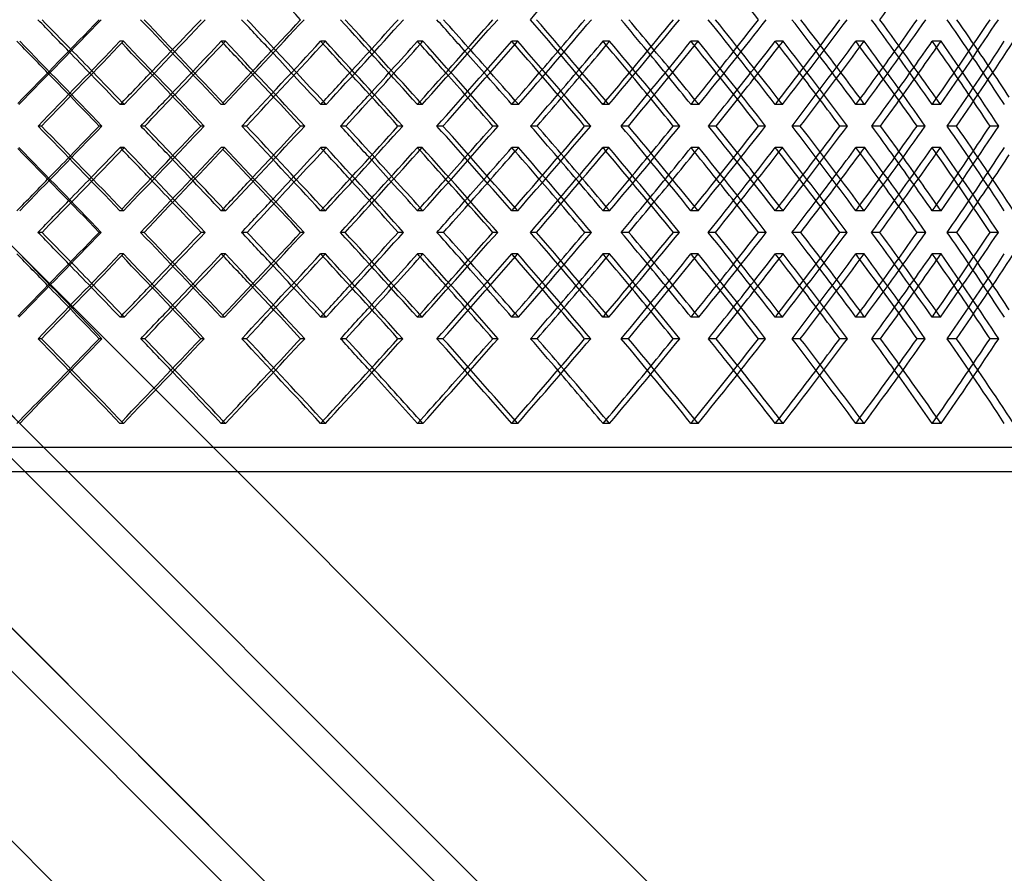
# Model space of a CAD drawing. Header units: millimetres. Extents: x -575 to 575, y -439 to 445.
# Tile 13 of 20: x 87 to 288, y -149 to 25. Entities that reach past the tile are written whole.
import ezdxf

# ---------------------------------------------------------------- set-up
doc = ezdxf.new("R2010")
doc.units = ezdxf.units.MM
doc.layers.add('HIDDEN', color=7, linetype='Continuous')
doc.layers.add('THICK', color=7, linetype='Continuous')

msp = doc.modelspace()

# ---------------------------------------------------------------- linework, layer by layer
at = {"layer": 'HIDDEN'}
for p, q in [((-381.25, 445.35), (381.25, -317.15)), ((-10.96, 40.39), (381.25, -351.82)), ((108.11, 20.64), (107.41, 20.64)), ((128.96, 20.64), (128.12, 20.64)), ((149.38, 20.64), (148.41, 20.64)), ((169.32, 20.64), (168.22, 20.64)), ((188.7, 20.64), (187.47, 20.64)), ((207.47, 20.64), (206.12, 20.64)), ((225.56, 20.64), (224.09, 20.64)), ((242.92, 20.64), (241.34, 20.64)), ((259.48, 20.64), (257.79, 20.64)), ((275.2, 20.64), (273.41, 20.64)), ((6.39, 14.25), (381.25, -360.61)), ((108.28, 7.7), (107.44, 7.7)), ((128.79, 7.7), (128.09, 7.7)), ((149.54, 7.7), (148.44, 7.7)), ((169.16, 7.7), (168.19, 7.7)), ((188.85, 7.7), (187.5, 7.7)), ((207.32, 7.7), (206.09, 7.7)), ((225.7, 7.7), (224.12, 7.7)), ((242.78, 7.7), (241.31, 7.7)), ((259.61, 7.7), (257.82, 7.7)), ((275.08, 7.7), (273.38, 7.7)), ((91.37, 3.3), (90.66, 3.3)), ((103.72, 3.3), (103.15, 3.3)), ((133.26, 3.3), (132.29, 3.3)), ((145.16, 3.3), (144.31, 3.3)), ((173.41, 3.3), (172.18, 3.3)), ((184.7, 3.3), (183.6, 3.3)), ((211.31, 3.3), (209.84, 3.3)), ((221.84, 3.3), (220.49, 3.3)), ((246.44, 3.3), (244.75, 3.3)), ((256.09, 3.3), (254.51, 3.3)), ((278.37, 3.3), (276.48, 3.3)), ((287, 3.3), (285.21, 3.3)), ((108.28, -1.1), (107.44, -1.1)), ((128.79, -1.1), (128.09, -1.1)), ((149.54, -1.1), (148.44, -1.1)), ((169.16, -1.1), (168.19, -1.1)), ((188.85, -1.1), (187.5, -1.1)), ((207.32, -1.1), (206.09, -1.1)), ((225.7, -1.1), (224.12, -1.1)), ((242.78, -1.1), (241.31, -1.1)), ((259.61, -1.1), (257.82, -1.1)), ((275.08, -1.1), (273.38, -1.1)), ((-10.96, -3.08), (381.25, -395.29)), ((108.11, -14.04), (107.41, -14.04)), ((128.96, -14.04), (128.12, -14.04)), ((149.38, -14.04), (148.41, -14.04)), ((169.32, -14.04), (168.22, -14.04)), ((188.7, -14.04), (187.47, -14.04)), ((207.47, -14.04), (206.12, -14.04)), ((225.56, -14.04), (224.09, -14.04)), ((242.92, -14.04), (241.34, -14.04)), ((259.48, -14.04), (257.79, -14.04)), ((275.2, -14.04), (273.41, -14.04)), ((112.33, -18.43), (111.62, -18.43)), ((124.81, -18.43), (123.97, -18.43)), ((153.42, -18.43), (152.45, -18.43)), ((165.36, -18.43), (164.26, -18.43)), ((192.52, -18.43), (191.29, -18.43)), ((203.76, -18.43), (202.41, -18.43)), ((229.1, -18.43), (227.63, -18.43)), ((239.5, -18.43), (237.92, -18.43)), ((262.7, -18.43), (261.01, -18.43)), ((272.12, -18.43), (270.32, -18.43)), ((108.11, -22.83), (107.41, -22.83)), ((128.96, -22.83), (128.12, -22.83)), ((149.38, -22.83), (148.41, -22.83)), ((169.32, -22.83), (168.22, -22.83)), ((188.7, -22.83), (187.47, -22.83)), ((207.47, -22.83), (206.12, -22.83)), ((225.56, -22.83), (224.09, -22.83)), ((242.92, -22.83), (241.34, -22.83)), ((259.48, -22.83), (257.79, -22.83)), ((275.2, -22.83), (273.41, -22.83)), ((6.39, -29.22), (381.25, -404.08)), ((108.28, -35.77), (107.44, -35.77)), ((128.79, -35.77), (128.09, -35.77)), ((149.54, -35.77), (148.44, -35.77)), ((169.16, -35.77), (168.19, -35.77)), ((188.85, -35.77), (187.5, -35.77)), ((207.32, -35.77), (206.09, -35.77)), ((225.7, -35.77), (224.12, -35.77)), ((242.78, -35.77), (241.31, -35.77)), ((259.61, -35.77), (257.82, -35.77)), ((275.08, -35.77), (273.38, -35.77)), ((91.37, -40.17), (90.66, -40.17)), ((103.72, -40.17), (103.15, -40.17)), ((133.26, -40.17), (132.29, -40.17)), ((145.16, -40.17), (144.31, -40.17)), ((173.41, -40.17), (172.18, -40.17)), ((184.7, -40.17), (183.6, -40.17)), ((211.31, -40.17), (209.84, -40.17)), ((221.84, -40.17), (220.49, -40.17)), ((246.44, -40.17), (244.75, -40.17)), ((256.09, -40.17), (254.51, -40.17)), ((278.37, -40.17), (276.48, -40.17)), ((287, -40.17), (285.21, -40.17)), ((108.11, -57.5), (107.41, -57.5)), ((128.96, -57.5), (128.12, -57.5)), ((149.38, -57.5), (148.41, -57.5)), ((169.32, -57.5), (168.22, -57.5)), ((188.7, -57.5), (187.47, -57.5)), ((207.47, -57.5), (206.12, -57.5)), ((225.56, -57.5), (224.09, -57.5)), ((242.92, -57.5), (241.34, -57.5)), ((259.48, -57.5), (257.79, -57.5)), ((275.2, -57.5), (273.41, -57.5)), ((381.25, -62.4), (-381.25, -62.4))]:
    msp.add_line(p, q, dxfattribs=at)
for centre, major_axis, ratio, start_param, end_param in [((0, 20.64), (-368.72, -368.72), 0.262854, 1.839367, 1.884872), ((0, 29.43), (-378.13, -378.13), 0.173057, 1.685492, 1.730699), ((0, 29.43), (-377.37, 377.37), 0.143778, -1.770632, -1.725128), ((0, 29.43), (-373.78, -373.78), 0.23254, 1.742611, 1.787819), ((0, 29.43), (-373.66, 373.66), 0.202626, -1.827752, -1.782248), ((0, 29.43), (-368.21, -368.21), 0.293626, 1.799731, 1.844939), ((0, 29.43), (-368.72, 368.72), 0.262854, -1.884872, -1.839367), ((0, 29.43), (-361.43, -361.43), 0.356799, 1.856851, 1.902059), ((0, 29.43), (-362.59, 362.59), 0.32492, -1.941992, -1.896487), ((0, 29.43), (-353.48, -353.48), 0.422604, 1.913971, 1.959179), ((0, 29.43), (-355.27, 355.27), 0.389335, -1.999112, -1.953607), ((0, 20.64), (-381.25, 381.25), 0.114739, -1.730229, -1.685036), ((0, 20.64), (-377.37, -377.37), 0.143778, 1.668106, 1.713596), ((0, 20.64), (-378.13, -378.13), 0.173057, 1.740994, 1.742156), ((0, 20.64), (-378.13, 378.13), 0.173057, -1.787349, -1.742156), ((0, 20.64), (-373.66, -373.66), 0.202626, 1.725226, 1.770716), ((0, 20.64), (-373.66, 373.66), 0.202626, -1.772101, -1.770716), ((0, 20.64), (-373.78, -373.78), 0.23254, 1.797674, 1.799276), ((0, 20.64), (-373.78, 373.78), 0.23254, -1.844469, -1.799276), ((0, 20.64), (-368.72, -368.72), 0.262854, 1.782346, 1.827836), ((0, 20.64), (-368.72, 368.72), 0.262854, -1.829687, -1.827836), ((0, 20.64), (-368.21, -368.21), 0.293626, 1.854302, 1.856396), ((0, 20.64), (-368.21, 368.21), 0.293626, -1.901589, -1.856396), ((0, 20.64), (-362.59, -362.59), 0.32492, 1.839466, 1.884956), ((0, 20.64), (-362.59, 362.59), 0.32492, -1.887338, -1.884956), ((0, 20.64), (-361.43, -361.43), 0.356799, 1.910852, 1.913516), ((0, 20.64), (-361.43, 361.43), 0.356799, -1.958709, -1.913516), ((0, 20.64), (-355.27, -355.27), 0.389335, 1.896586, 1.942075), ((0, 20.64), (-355.27, 355.27), 0.389335, -1.945085, -1.942075), ((0, 20.64), (-353.48, -353.48), 0.422604, 1.967284, 1.970635), ((0, 20.64), (-353.48, 353.48), 0.422604, -2.015828, -1.970635), ((0, 20.64), (-346.8, -346.8), 0.456685, 1.953706, 1.999195), ((0, -14.04), (-375.67, 375.67), 0.173057, -1.669047, -1.656476), ((0, -14.04), (-378.13, 378.13), 0.173057, -1.668384, -1.6559), ((0, 29.43), (-375.67, -375.67), 0.173057, 1.70206, 1.714568), ((0, -14.04), (-371.34, 371.34), 0.23254, -1.726586, -1.713596), ((0, -14.04), (-373.78, 373.78), 0.23254, -1.725504, -1.712607), ((0, 29.43), (-371.34, -371.34), 0.23254, 1.759179, 1.772119), ((0, -14.04), (-365.81, 365.81), 0.293626, -1.784164, -1.770716), ((0, -14.04), (-368.21, 368.21), 0.293626, -1.782624, -1.769277), ((0, 29.43), (-365.81, -365.81), 0.293626, 1.816299, 1.829719), ((0, -14.04), (-359.08, 359.08), 0.356799, -1.841804, -1.827836), ((0, -14.04), (-361.43, 361.43), 0.356799, -1.839744, -1.825888), ((0, 29.43), (-359.08, -359.08), 0.356799, 1.873419, 1.88739), ((0, -14.04), (-351.18, 351.18), 0.422604, -1.899535, -1.884956), ((0, -14.04), (-353.48, 353.48), 0.422604, -1.896864, -1.882412), ((0, 29.43), (-351.18, -351.18), 0.422604, 1.930539, 1.945168), ((0, -14.04), (-342.13, 342.13), 0.491667, -1.957404, -1.942075), ((0, -14.04), (-344.38, 344.38), 0.491667, -1.953984, -1.938805), ((0, 20.64), (-378.76, 378.76), 0.114739, -1.714551, -1.701984), ((0, 20.64), (-375.67, -375.67), 0.173057, 1.713596, 1.726108), ((0, 20.64), (-375.67, 375.67), 0.173057, -1.772086, -1.759104), ((0, 20.64), (-371.34, -371.34), 0.23254, 1.770716, 1.783664), ((0, 20.64), (-371.34, 371.34), 0.23254, -1.829659, -1.816224), ((0, 20.64), (-365.81, -365.81), 0.293626, 1.827836, 1.841269), ((0, 20.64), (-365.81, 365.81), 0.293626, -1.887291, -1.873344), ((0, 20.64), (-359.08, -359.08), 0.356799, 1.884956, 1.898949), ((0, 20.64), (-359.08, 359.08), 0.356799, -1.94501, -1.930464), ((0, 20.64), (-351.18, -351.18), 0.422604, 1.942075, 1.95674), ((0, 20.64), (-351.18, 351.18), 0.422604, -2.002862, -1.987584), ((0, 20.64), (-378.13, -378.13), 0.173057, 1.712631, 1.725057), ((0, 20.64), (-373.78, -373.78), 0.23254, 1.769321, 1.782177), ((0, 20.64), (-368.21, -368.21), 0.293626, 1.825964, 1.839297), ((0, 20.64), (-361.43, -361.43), 0.356799, 1.882537, 1.896417), ((0, 20.64), (-353.48, -353.48), 0.422604, 1.939003, 1.953537), ((0, -14.04), (-378.13, 378.13), 0.173057, -1.685492, -1.684349), ((0, -14.04), (-373.78, 373.78), 0.23254, -1.742611, -1.741048), ((0, -14.04), (-373.66, -373.66), 0.202626, 1.827752, 1.829177), ((0, -14.04), (-368.21, 368.21), 0.293626, -1.799731, -1.797705), ((0, -14.04), (-368.72, -368.72), 0.262854, 1.884872, 1.886791), ((0, -14.04), (-361.43, 361.43), 0.356799, -1.856851, -1.854298), ((0, -14.04), (-362.59, -362.59), 0.32492, 1.941992, 1.944485), ((0, -14.04), (-353.48, 353.48), 0.422604, -1.913971, -1.910794), ((0, -14.04), (-355.27, -355.27), 0.389335, 1.999112, 2.002297), ((0, -14.04), (-381.25, -381.25), 0.114739, 1.685036, 1.730229), ((0, -14.04), (-377.37, 377.37), 0.143778, -1.713596, -1.668106), ((0, -14.04), (-378.13, -378.13), 0.173057, 1.742156, 1.787349), ((0, -14.04), (-373.66, 373.66), 0.202626, -1.770716, -1.725226), ((0, -14.04), (-373.78, -373.78), 0.23254, 1.799276, 1.844469), ((0, -14.04), (-368.72, 368.72), 0.262854, -1.827836, -1.782346), ((0, -14.04), (-368.21, -368.21), 0.293626, 1.856396, 1.901589), ((0, -14.04), (-362.59, 362.59), 0.32492, -1.884956, -1.839466), ((0, -14.04), (-361.43, -361.43), 0.356799, 1.913516, 1.958709), ((0, -14.04), (-355.27, 355.27), 0.389335, -1.942075, -1.896586), ((0, -14.04), (-353.48, -353.48), 0.422604, 1.970635, 2.015828), ((0, -14.04), (-346.8, 346.8), 0.456685, -1.999195, -1.953706), ((0, 20.64), (-378.13, -378.13), 0.173057, 1.684349, 1.685492), ((0, -22.83), (-378.13, 378.13), 0.173057, -1.730699, -1.685492), ((0, -22.83), (-377.37, -377.37), 0.143778, 1.725128, 1.770632), ((0, 20.64), (-373.78, -373.78), 0.23254, 1.741048, 1.742611), ((0, -22.83), (-373.78, 373.78), 0.23254, -1.787819, -1.742611), ((0, -22.83), (-373.66, -373.66), 0.202626, 1.782248, 1.827752), ((0, 20.64), (-373.66, 373.66), 0.202626, -1.829177, -1.827752), ((0, 20.64), (-368.21, -368.21), 0.293626, 1.797705, 1.799731), ((0, -22.83), (-368.21, 368.21), 0.293626, -1.844939, -1.799731), ((0, -22.83), (-368.72, -368.72), 0.262854, 1.839367, 1.884872), ((0, 20.64), (-368.72, 368.72), 0.262854, -1.886791, -1.884872), ((0, 20.64), (-361.43, -361.43), 0.356799, 1.854298, 1.856851), ((0, -22.83), (-361.43, 361.43), 0.356799, -1.902059, -1.856851), ((0, -22.83), (-362.59, -362.59), 0.32492, 1.896487, 1.941992), ((0, 20.64), (-362.59, 362.59), 0.32492, -1.944485, -1.941992), ((0, 20.64), (-353.48, -353.48), 0.422604, 1.910794, 1.913971), ((0, -22.83), (-353.48, 353.48), 0.422604, -1.959179, -1.913971), ((0, -22.83), (-355.27, -355.27), 0.389335, 1.953607, 1.999112), ((0, -14.04), (-353.48, 353.48), 0.422604, -1.953537, -1.939003), ((0, 20.64), (-355.27, 355.27), 0.389335, -2.002297, -1.999112), ((0, -14.04), (-351.18, -351.18), 0.422604, 1.987584, 2.002862), ((0, -14.04), (-378.76, -378.76), 0.114739, 1.701984, 1.714551), ((0, -14.04), (-375.67, 375.67), 0.173057, -1.726108, -1.713596), ((0, -14.04), (-378.13, 378.13), 0.173057, -1.725057, -1.712631), ((0, -14.04), (-375.67, -375.67), 0.173057, 1.759104, 1.772086), ((0, -14.04), (-371.34, 371.34), 0.23254, -1.783664, -1.770716), ((0, -14.04), (-373.78, 373.78), 0.23254, -1.782177, -1.769321), ((0, -14.04), (-371.34, -371.34), 0.23254, 1.816224, 1.829659), ((0, -14.04), (-365.81, 365.81), 0.293626, -1.841269, -1.827836), ((0, -14.04), (-368.21, 368.21), 0.293626, -1.839297, -1.825964), ((0, -14.04), (-365.81, -365.81), 0.293626, 1.873344, 1.887291), ((0, -14.04), (-359.08, 359.08), 0.356799, -1.898949, -1.884956), ((0, -14.04), (-361.43, 361.43), 0.356799, -1.896417, -1.882537), ((0, -14.04), (-359.08, -359.08), 0.356799, 1.930464, 1.94501), ((0, -14.04), (-351.18, 351.18), 0.422604, -1.95674, -1.942075), ((0, 20.64), (-375.67, -375.67), 0.173057, 1.656476, 1.669047), ((0, 20.64), (-378.13, -378.13), 0.173057, 1.6559, 1.668384), ((0, -22.83), (-375.67, 375.67), 0.173057, -1.714568, -1.70206), ((0, 20.64), (-371.34, -371.34), 0.23254, 1.713596, 1.726586), ((0, 20.64), (-373.78, -373.78), 0.23254, 1.712607, 1.725504), ((0, -22.83), (-371.34, 371.34), 0.23254, -1.772119, -1.759179), ((0, 20.64), (-365.81, -365.81), 0.293626, 1.770716, 1.784164), ((0, 20.64), (-368.21, -368.21), 0.293626, 1.769277, 1.782624), ((0, -22.83), (-365.81, 365.81), 0.293626, -1.829719, -1.816299), ((0, 20.64), (-359.08, -359.08), 0.356799, 1.827836, 1.841804), ((0, 20.64), (-361.43, -361.43), 0.356799, 1.825888, 1.839744), ((0, -22.83), (-359.08, 359.08), 0.356799, -1.88739, -1.873419), ((0, 20.64), (-351.18, -351.18), 0.422604, 1.884956, 1.899535), ((0, 20.64), (-353.48, -353.48), 0.422604, 1.882412, 1.896864), ((0, -22.83), (-351.18, 351.18), 0.422604, -1.945168, -1.930539), ((0, 20.64), (-342.13, -342.13), 0.491667, 1.942075, 1.957404), ((0, 20.64), (-344.38, -344.38), 0.491667, 1.938805, 1.953984), ((0, -14.04), (-378.13, 378.13), 0.173057, -1.742156, -1.740994), ((0, -14.04), (-373.66, -373.66), 0.202626, 1.770716, 1.772101), ((0, -14.04), (-373.78, 373.78), 0.23254, -1.799276, -1.797674), ((0, -14.04), (-368.72, -368.72), 0.262854, 1.827836, 1.829687), ((0, -14.04), (-368.21, 368.21), 0.293626, -1.856396, -1.854302), ((0, -14.04), (-362.59, -362.59), 0.32492, 1.884956, 1.887338), ((0, -14.04), (-361.43, 361.43), 0.356799, -1.913516, -1.910852), ((0, -14.04), (-355.27, -355.27), 0.389335, 1.942075, 1.945085), ((0, -14.04), (-353.48, 353.48), 0.422604, -1.970635, -1.967284), ((0, -14.04), (-378.13, -378.13), 0.173057, 1.685492, 1.730699), ((0, -14.04), (-377.37, 377.37), 0.143778, -1.770632, -1.725128), ((0, -14.04), (-373.78, -373.78), 0.23254, 1.742611, 1.787819), ((0, -14.04), (-373.66, 373.66), 0.202626, -1.827752, -1.782248), ((0, -14.04), (-368.21, -368.21), 0.293626, 1.799731, 1.844939), ((0, -14.04), (-368.72, 368.72), 0.262854, -1.884872, -1.839367), ((0, -14.04), (-361.43, -361.43), 0.356799, 1.856851, 1.902059), ((0, -14.04), (-362.59, 362.59), 0.32492, -1.941992, -1.896487), ((0, -14.04), (-353.48, -353.48), 0.422604, 1.913971, 1.959179), ((0, -14.04), (-355.27, 355.27), 0.389335, -1.999112, -1.953607), ((0, -22.83), (-381.25, 381.25), 0.114739, -1.730229, -1.685036), ((0, -22.83), (-377.37, -377.37), 0.143778, 1.668106, 1.713596), ((0, -22.83), (-378.13, -378.13), 0.173057, 1.740994, 1.742156), ((0, -22.83), (-378.13, 378.13), 0.173057, -1.787349, -1.742156), ((0, -22.83), (-373.66, -373.66), 0.202626, 1.725226, 1.770716), ((0, -22.83), (-373.66, 373.66), 0.202626, -1.772101, -1.770716), ((0, -22.83), (-373.78, -373.78), 0.23254, 1.797674, 1.799276), ((0, -22.83), (-373.78, 373.78), 0.23254, -1.844469, -1.799276), ((0, -22.83), (-368.72, -368.72), 0.262854, 1.782346, 1.827836), ((0, -57.5), (-368.21, 368.21), 0.293626, -1.782624, -1.769277), ((0, -22.83), (-368.72, 368.72), 0.262854, -1.829687, -1.827836), ((0, -22.83), (-368.21, -368.21), 0.293626, 1.854302, 1.856396), ((0, -22.83), (-368.21, 368.21), 0.293626, -1.901589, -1.856396), ((0, -22.83), (-362.59, -362.59), 0.32492, 1.839466, 1.884956), ((0, -57.5), (-361.43, 361.43), 0.356799, -1.839744, -1.825888), ((0, -22.83), (-362.59, 362.59), 0.32492, -1.887338, -1.884956), ((0, -14.04), (-359.08, -359.08), 0.356799, 1.873419, 1.88739), ((0, -22.83), (-361.43, -361.43), 0.356799, 1.910852, 1.913516), ((0, -22.83), (-361.43, 361.43), 0.356799, -1.958709, -1.913516), ((0, -22.83), (-355.27, -355.27), 0.389335, 1.896586, 1.942075), ((0, -57.5), (-353.48, 353.48), 0.422604, -1.896864, -1.882412), ((0, -22.83), (-355.27, 355.27), 0.389335, -1.945085, -1.942075), ((0, -14.04), (-351.18, -351.18), 0.422604, 1.930539, 1.945168), ((0, -22.83), (-353.48, -353.48), 0.422604, 1.967284, 1.970635), ((0, -22.83), (-353.48, 353.48), 0.422604, -2.015828, -1.970635), ((0, -22.83), (-346.8, -346.8), 0.456685, 1.953706, 1.999195), ((0, -57.5), (-344.38, 344.38), 0.491667, -1.953984, -1.938805), ((0, -57.5), (-375.67, 375.67), 0.173057, -1.669047, -1.656476), ((0, -57.5), (-378.13, 378.13), 0.173057, -1.668384, -1.6559), ((0, -14.04), (-375.67, -375.67), 0.173057, 1.70206, 1.714568), ((0, -57.5), (-371.34, 371.34), 0.23254, -1.726586, -1.713596), ((0, -57.5), (-373.78, 373.78), 0.23254, -1.725504, -1.712607), ((0, -14.04), (-371.34, -371.34), 0.23254, 1.759179, 1.772119), ((0, -57.5), (-365.81, 365.81), 0.293626, -1.784164, -1.770716), ((0, -14.04), (-365.81, -365.81), 0.293626, 1.816299, 1.829719), ((0, -57.5), (-359.08, 359.08), 0.356799, -1.841804, -1.827836), ((0, -57.5), (-351.18, 351.18), 0.422604, -1.899535, -1.884956), ((0, -57.5), (-342.13, 342.13), 0.491667, -1.957404, -1.942075), ((0, -22.83), (-351.18, -351.18), 0.422604, 1.942075, 1.95674), ((0, -22.83), (-378.76, 378.76), 0.114739, -1.714551, -1.701984), ((0, -22.83), (-375.67, -375.67), 0.173057, 1.713596, 1.726108), ((0, -22.83), (-378.13, -378.13), 0.173057, 1.712631, 1.725057), ((0, -22.83), (-375.67, 375.67), 0.173057, -1.772086, -1.759104), ((0, -22.83), (-371.34, -371.34), 0.23254, 1.770716, 1.783664), ((0, -22.83), (-373.78, -373.78), 0.23254, 1.769321, 1.782177), ((0, -22.83), (-371.34, 371.34), 0.23254, -1.829659, -1.816224), ((0, -22.83), (-365.81, -365.81), 0.293626, 1.827836, 1.841269), ((0, -22.83), (-368.21, -368.21), 0.293626, 1.825964, 1.839297), ((0, -22.83), (-365.81, 365.81), 0.293626, -1.887291, -1.873344), ((0, -22.83), (-359.08, -359.08), 0.356799, 1.884956, 1.898949), ((0, -22.83), (-361.43, -361.43), 0.356799, 1.882537, 1.896417), ((0, -22.83), (-359.08, 359.08), 0.356799, -1.94501, -1.930464), ((0, -22.83), (-353.48, -353.48), 0.422604, 1.939003, 1.953537), ((0, -22.83), (-351.18, 351.18), 0.422604, -2.002862, -1.987584), ((0, -57.5), (-378.13, 378.13), 0.173057, -1.685492, -1.684349), ((0, -57.5), (-373.78, 373.78), 0.23254, -1.742611, -1.741048), ((0, -57.5), (-373.66, -373.66), 0.202626, 1.827752, 1.829177), ((0, -57.5), (-368.21, 368.21), 0.293626, -1.799731, -1.797705), ((0, -57.5), (-368.72, -368.72), 0.262854, 1.884872, 1.886791), ((0, -57.5), (-361.43, 361.43), 0.356799, -1.856851, -1.854298), ((0, -57.5), (-362.59, -362.59), 0.32492, 1.941992, 1.944485), ((0, -57.5), (-353.48, 353.48), 0.422604, -1.913971, -1.910794), ((0, -57.5), (-355.27, -355.27), 0.389335, 1.999112, 2.002297), ((0, -57.5), (-381.25, -381.25), 0.114739, 1.685036, 1.730229), ((0, -57.5), (-377.37, 377.37), 0.143778, -1.713596, -1.668106), ((0, -57.5), (-378.13, -378.13), 0.173057, 1.742156, 1.787349), ((0, -57.5), (-373.66, 373.66), 0.202626, -1.770716, -1.725226), ((0, -57.5), (-373.78, -373.78), 0.23254, 1.799276, 1.844469), ((0, -57.5), (-368.72, 368.72), 0.262854, -1.827836, -1.782346), ((0, -57.5), (-368.21, -368.21), 0.293626, 1.856396, 1.901589), ((0, -57.5), (-362.59, 362.59), 0.32492, -1.884956, -1.839466), ((0, -57.5), (-361.43, -361.43), 0.356799, 1.913516, 1.958709), ((0, -57.5), (-355.27, 355.27), 0.389335, -1.942075, -1.896586), ((0, -57.5), (-353.48, -353.48), 0.422604, 1.970635, 2.015828), ((0, -57.5), (-346.8, 346.8), 0.456685, -1.999195, -1.953706), ((0, -57.5), (-378.76, -378.76), 0.114739, 1.685036, 1.714551), ((0, -57.5), (-378.13, 378.13), 0.173057, -1.742156, -1.712631), ((0, -57.5), (-375.67, -375.67), 0.173057, 1.742156, 1.772086), ((0, -57.5), (-373.78, 373.78), 0.23254, -1.799276, -1.769321), ((0, -57.5), (-371.34, -371.34), 0.23254, 1.799276, 1.829659), ((0, -57.5), (-368.21, 368.21), 0.293626, -1.856396, -1.825964), ((0, -57.5), (-365.81, -365.81), 0.293626, 1.856396, 1.887291), ((0, -57.5), (-361.43, 361.43), 0.356799, -1.913516, -1.882537), ((0, -57.5), (-359.08, -359.08), 0.356799, 1.913516, 1.94501), ((0, -57.5), (-353.48, 353.48), 0.422604, -1.970635, -1.939003), ((0, -57.5), (-351.18, -351.18), 0.422604, 1.970635, 2.002862), ((0, -57.5), (-381.25, 381.25), 0.114739, -1.685036, -1.655909), ((0, -57.5), (-375.67, 375.67), 0.173057, -1.742156, -1.713596), ((0, -57.5), (-371.34, 371.34), 0.23254, -1.799276, -1.770716), ((0, -57.5), (-365.81, 365.81), 0.293626, -1.856396, -1.827836), ((0, -57.5), (-359.08, 359.08), 0.356799, -1.913516, -1.884956), ((0, -57.5), (-351.18, 351.18), 0.422604, -1.970635, -1.942075), ((0, -57.5), (-373.66, -373.66), 0.202626, 1.770716, 1.772101), ((0, -57.5), (-368.72, -368.72), 0.262854, 1.827836, 1.829687), ((0, -57.5), (-362.59, -362.59), 0.32492, 1.884956, 1.887338), ((0, -57.5), (-355.27, -355.27), 0.389335, 1.942075, 1.945085)]:
    msp.add_ellipse(centre, major_axis=major_axis, ratio=ratio, start_param=start_param, end_param=end_param, dxfattribs=at)
at = {"layer": 'THICK'}
for p, q in [((-381.25, 445.35), (381.25, -317.15)), ((-381.25, 401.89), (381.25, -360.61)), ((-381.25, 323.75), (381.25, -438.75)), ((-21.73, 42.37), (381.25, -360.61)), ((-10.89, 31.52), (381.25, -360.61)), ((-28.21, 14.18), (381.25, -395.29)), ((-17.34, 3.3), (381.25, -395.29)), ((112.5, 3.3), (111.66, 3.3)), ((124.64, 3.3), (123.93, 3.3)), ((153.59, 3.3), (152.48, 3.3)), ((165.2, 3.3), (164.23, 3.3)), ((192.67, 3.3), (191.32, 3.3)), ((203.61, 3.3), (202.38, 3.3)), ((229.25, 3.3), (227.67, 3.3)), ((239.36, 3.3), (237.89, 3.3)), ((262.84, 3.3), (261.04, 3.3)), ((271.99, 3.3), (270.3, 3.3)), ((-6.49, -7.55), (381.25, -395.29)), ((-10.89, -11.94), (381.25, -404.08)), ((91.49, -18.43), (90.65, -18.43)), ((103.6, -18.43), (103.17, -18.43)), ((133.38, -18.43), (132.27, -18.43)), ((145.04, -18.43), (144.33, -18.43)), ((173.52, -18.43), (172.17, -18.43)), ((184.59, -18.43), (183.62, -18.43)), ((211.41, -18.43), (209.82, -18.43)), ((221.74, -18.43), (220.51, -18.43)), ((246.54, -18.43), (244.74, -18.43)), ((256, -18.43), (254.52, -18.43)), ((278.46, -18.43), (276.47, -18.43)), ((286.92, -18.43), (285.22, -18.43)), ((-28.21, -29.29), (381.25, -438.75)), ((112.5, -40.17), (111.66, -40.17)), ((124.64, -40.17), (123.93, -40.17)), ((153.59, -40.17), (152.48, -40.17)), ((165.2, -40.17), (164.23, -40.17)), ((192.67, -40.17), (191.32, -40.17)), ((203.61, -40.17), (202.38, -40.17)), ((229.25, -40.17), (227.67, -40.17)), ((239.36, -40.17), (237.89, -40.17)), ((262.84, -40.17), (261.04, -40.17)), ((271.99, -40.17), (270.3, -40.17)), ((383.75, -67.4), (-383.75, -67.4))]:
    msp.add_line(p, q, dxfattribs=at)
for centre, major_axis, ratio, start_param, end_param in [((0, 20.64), (-357.6, -357.6), 0.389335, 1.953532, 1.99874), ((0, 64.1), (-377.37, 377.37), 0.143778, -1.816256, -1.771615), ((0, 20.64), (-359.08, 359.08), 0.356799, -1.901984, -1.88739), ((0, -14.04), (-379.85, -379.85), 0.08589, 1.714087, 1.759136), ((0, -14.04), (-382.34, -382.34), 0.08589, 1.713141, 1.758465), ((0, -14.04), (-375.67, 375.67), 0.173057, -1.656476, -1.639496), ((0, -14.04), (-378.13, 378.13), 0.173057, -1.6559, -1.640167), ((0, 29.43), (-379.84, 379.84), 0.143778, -1.77026, -1.725053), ((0, 29.43), (-375.67, -375.67), 0.173057, 1.714568, 1.730624), ((0, -14.04), (-377.37, -377.37), 0.143778, 1.771615, 1.816256), ((0, -14.04), (-379.84, -379.84), 0.143778, 1.77026, 1.815585), ((0, -14.04), (-371.34, 371.34), 0.23254, -1.713596, -1.696616), ((0, -14.04), (-373.78, 373.78), 0.23254, -1.712607, -1.697287), ((0, 29.43), (-376.11, 376.11), 0.202626, -1.82738, -1.782172), ((0, 29.43), (-371.34, -371.34), 0.23254, 1.772119, 1.787744), ((0, -14.04), (-373.66, -373.66), 0.202626, 1.829177, 1.873376), ((0, -14.04), (-376.11, -376.11), 0.202626, 1.82738, 1.872704), ((0, -14.04), (-365.81, 365.81), 0.293626, -1.770716, -1.753736), ((0, -14.04), (-368.21, 368.21), 0.293626, -1.769277, -1.754407), ((0, 29.43), (-371.14, 371.14), 0.262854, -1.8845, -1.839292), ((0, 29.43), (-365.81, -365.81), 0.293626, 1.829719, 1.844864), ((0, -14.04), (-368.72, -368.72), 0.262854, 1.886791, 1.930495), ((0, -14.04), (-371.14, -371.14), 0.262854, 1.8845, 1.929824), ((0, -14.04), (-359.08, 359.08), 0.356799, -1.827836, -1.810856), ((0, -14.04), (-361.43, 361.43), 0.356799, -1.825888, -1.811527), ((0, 29.43), (-364.97, 364.97), 0.32492, -1.94162, -1.896412), ((0, 29.43), (-359.08, -359.08), 0.356799, 1.88739, 1.901984), ((0, -14.04), (-362.59, -362.59), 0.32492, 1.944485, 1.987615), ((0, -14.04), (-364.97, -364.97), 0.32492, 1.94162, 1.986944), ((0, -14.04), (-351.18, 351.18), 0.422604, -1.884956, -1.867976), ((0, -14.04), (-353.48, 353.48), 0.422604, -1.882412, -1.868647), ((0, 29.43), (-357.6, 357.6), 0.389335, -1.99874, -1.953532), ((0, 29.43), (-351.18, -351.18), 0.422604, 1.945168, 1.959104), ((0, -14.04), (-355.27, -355.27), 0.389335, 2.002297, 2.044735), ((0, -14.04), (-357.6, -357.6), 0.389335, 1.99874, 2.044064), ((0, -14.04), (-342.13, 342.13), 0.491667, -1.942075, -1.925096), ((0, -14.04), (-344.38, 344.38), 0.491667, -1.938805, -1.925767), ((0, 20.64), (-378.76, 378.76), 0.114739, -1.701984, -1.685036), ((0, 20.64), (-379.84, -379.84), 0.143778, 1.668403, 1.713596), ((0, 20.64), (-377.37, 377.37), 0.143778, -1.759086, -1.714559), ((0, 20.64), (-379.84, 379.84), 0.143778, -1.758789, -1.713596), ((0, 20.64), (-375.67, -375.67), 0.173057, 1.726108, 1.742156), ((0, 20.64), (-378.13, -378.13), 0.173057, 1.725057, 1.740994), ((0, 20.64), (-375.67, 375.67), 0.173057, -1.759104, -1.742156), ((0, 20.64), (-376.11, -376.11), 0.202626, 1.725523, 1.770716), ((0, 20.64), (-376.11, 376.11), 0.202626, -1.815909, -1.770716), ((0, 20.64), (-371.34, -371.34), 0.23254, 1.783664, 1.799276), ((0, 20.64), (-371.34, 371.34), 0.23254, -1.816224, -1.799276), ((0, 20.64), (-371.14, -371.14), 0.262854, 1.782643, 1.827836), ((0, 20.64), (-371.14, 371.14), 0.262854, -1.873029, -1.827836), ((0, 20.64), (-365.81, -365.81), 0.293626, 1.841269, 1.856396), ((0, 20.64), (-365.81, 365.81), 0.293626, -1.873344, -1.856396), ((0, 20.64), (-364.97, -364.97), 0.32492, 1.839763, 1.884956), ((0, 20.64), (-364.97, 364.97), 0.32492, -1.930149, -1.884956), ((0, 20.64), (-359.08, -359.08), 0.356799, 1.898949, 1.913516), ((0, 20.64), (-359.08, 359.08), 0.356799, -1.930464, -1.913516), ((0, 20.64), (-357.6, -357.6), 0.389335, 1.896882, 1.942075), ((0, 20.64), (-357.6, 357.6), 0.389335, -1.987269, -1.942075), ((0, 20.64), (-351.18, -351.18), 0.422604, 1.95674, 1.970635), ((0, 20.64), (-351.18, 351.18), 0.422604, -1.987584, -1.970635), ((0, 20.64), (-349.07, -349.07), 0.456685, 1.954002, 1.999195), ((0, 20.64), (-373.66, 373.66), 0.202626, -1.816205, -1.772101), ((0, 20.64), (-373.78, -373.78), 0.23254, 1.782177, 1.797674), ((0, 20.64), (-368.72, 368.72), 0.262854, -1.873325, -1.829687), ((0, 20.64), (-368.21, -368.21), 0.293626, 1.839297, 1.854302), ((0, 20.64), (-362.59, 362.59), 0.32492, -1.930445, -1.887338), ((0, 20.64), (-361.43, -361.43), 0.356799, 1.896417, 1.910852), ((0, 20.64), (-355.27, 355.27), 0.389335, -1.987565, -1.945085), ((0, 20.64), (-353.48, -353.48), 0.422604, 1.953537, 1.967284), ((0, -14.04), (-378.13, 378.13), 0.173057, -1.684349, -1.668384), ((0, 29.43), (-375.67, -375.67), 0.173057, 1.68512, 1.70206), ((0, -14.04), (-373.78, 373.78), 0.23254, -1.741048, -1.725504), ((0, 29.43), (-371.34, -371.34), 0.23254, 1.742239, 1.759179), ((0, -14.04), (-368.21, 368.21), 0.293626, -1.797705, -1.782624), ((0, 29.43), (-365.81, -365.81), 0.293626, 1.799359, 1.816299), ((0, -14.04), (-361.43, 361.43), 0.356799, -1.854298, -1.839744), ((0, 29.43), (-359.08, -359.08), 0.356799, 1.856479, 1.873419), ((0, -14.04), (-353.48, 353.48), 0.422604, -1.910794, -1.896864), ((0, 29.43), (-351.18, -351.18), 0.422604, 1.913599, 1.930539), ((0, -14.04), (-344.38, 344.38), 0.491667, -1.967144, -1.953984), ((0, -14.04), (-375.67, 375.67), 0.173057, -1.68512, -1.669047), ((0, -14.04), (-371.34, 371.34), 0.23254, -1.742239, -1.726586), ((0, -14.04), (-365.81, 365.81), 0.293626, -1.799359, -1.784164), ((0, -14.04), (-359.08, 359.08), 0.356799, -1.856479, -1.841804), ((0, -14.04), (-351.18, 351.18), 0.422604, -1.913599, -1.899535), ((0, -14.04), (-342.13, 342.13), 0.491667, -1.970719, -1.957404), ((0, 20.64), (-378.76, 378.76), 0.114739, -1.730526, -1.714551), ((0, 20.64), (-375.67, -375.67), 0.173057, 1.696666, 1.713596), ((0, 20.64), (-378.13, -378.13), 0.173057, 1.696963, 1.712631), ((0, 20.64), (-375.67, 375.67), 0.173057, -1.787646, -1.772086), ((0, 20.64), (-371.34, -371.34), 0.23254, 1.753786, 1.770716), ((0, 20.64), (-373.78, -373.78), 0.23254, 1.754083, 1.769321), ((0, 20.64), (-371.34, 371.34), 0.23254, -1.844765, -1.829659), ((0, 20.64), (-365.81, -365.81), 0.293626, 1.810906, 1.827836), ((0, 20.64), (-368.21, -368.21), 0.293626, 1.811203, 1.825964), ((0, 20.64), (-365.81, 365.81), 0.293626, -1.901885, -1.887291), ((0, 20.64), (-359.08, -359.08), 0.356799, 1.868026, 1.884956), ((0, 20.64), (-361.43, -361.43), 0.356799, 1.868322, 1.882537), ((0, 20.64), (-359.08, 359.08), 0.356799, -1.959005, -1.94501), ((0, 20.64), (-351.18, -351.18), 0.422604, 1.925146, 1.942075), ((0, 20.64), (-353.48, -353.48), 0.422604, 1.925442, 1.939003), ((0, 20.64), (-351.18, 351.18), 0.422604, -2.016125, -2.002862), ((0, -14.04), (-379.84, 379.84), 0.143778, -1.713596, -1.668403), ((0, -14.04), (-378.76, -378.76), 0.114739, 1.714551, 1.730526), ((0, -14.04), (-377.37, -377.37), 0.143778, 1.714559, 1.759086), ((0, -14.04), (-379.84, -379.84), 0.143778, 1.713596, 1.758789), ((0, -14.04), (-375.67, 375.67), 0.173057, -1.713596, -1.696666), ((0, -14.04), (-378.13, 378.13), 0.173057, -1.712631, -1.696963), ((0, -14.04), (-376.11, 376.11), 0.202626, -1.770716, -1.725523), ((0, -14.04), (-375.67, -375.67), 0.173057, 1.772086, 1.787646), ((0, -14.04), (-373.66, -373.66), 0.202626, 1.772101, 1.816205), ((0, -14.04), (-376.11, -376.11), 0.202626, 1.770716, 1.815909), ((0, -14.04), (-371.34, 371.34), 0.23254, -1.770716, -1.753786), ((0, -14.04), (-373.78, 373.78), 0.23254, -1.769321, -1.754083), ((0, -14.04), (-371.14, 371.14), 0.262854, -1.827836, -1.782643), ((0, -14.04), (-371.34, -371.34), 0.23254, 1.829659, 1.844765), ((0, -14.04), (-368.72, -368.72), 0.262854, 1.829687, 1.873325), ((0, -14.04), (-371.14, -371.14), 0.262854, 1.827836, 1.873029), ((0, -14.04), (-365.81, 365.81), 0.293626, -1.827836, -1.810906), ((0, -14.04), (-368.21, 368.21), 0.293626, -1.825964, -1.811203), ((0, -14.04), (-364.97, 364.97), 0.32492, -1.884956, -1.839763), ((0, -14.04), (-365.81, -365.81), 0.293626, 1.887291, 1.901885), ((0, -14.04), (-362.59, -362.59), 0.32492, 1.887338, 1.930445), ((0, -14.04), (-364.97, -364.97), 0.32492, 1.884956, 1.930149), ((0, -14.04), (-359.08, 359.08), 0.356799, -1.884956, -1.868026), ((0, -14.04), (-361.43, 361.43), 0.356799, -1.882537, -1.868322), ((0, -14.04), (-357.6, 357.6), 0.389335, -1.942075, -1.896882), ((0, -14.04), (-359.08, -359.08), 0.356799, 1.94501, 1.959005), ((0, -14.04), (-355.27, -355.27), 0.389335, 1.945085, 1.987565), ((0, -14.04), (-357.6, -357.6), 0.389335, 1.942075, 1.987269), ((0, -14.04), (-351.18, 351.18), 0.422604, -1.942075, -1.925146), ((0, -14.04), (-353.48, 353.48), 0.422604, -1.939003, -1.925442), ((0, -14.04), (-349.07, 349.07), 0.456685, -1.999195, -1.954002), ((0, -14.04), (-351.18, -351.18), 0.422604, 2.002862, 2.016125), ((0, 20.64), (-379.85, 379.85), 0.08589, -1.759136, -1.714087), ((0, 20.64), (-382.34, 382.34), 0.08589, -1.758465, -1.713141), ((0, 20.64), (-375.67, -375.67), 0.173057, 1.669047, 1.68512), ((0, 20.64), (-378.13, -378.13), 0.173057, 1.668384, 1.684349), ((0, -22.83), (-375.67, 375.67), 0.173057, -1.70206, -1.68512), ((0, -22.83), (-379.84, -379.84), 0.143778, 1.725053, 1.77026), ((0, 20.64), (-377.37, 377.37), 0.143778, -1.816256, -1.771615), ((0, 20.64), (-379.84, 379.84), 0.143778, -1.815585, -1.77026), ((0, 20.64), (-371.34, -371.34), 0.23254, 1.726586, 1.742239), ((0, 20.64), (-373.78, -373.78), 0.23254, 1.725504, 1.741048), ((0, -22.83), (-371.34, 371.34), 0.23254, -1.759179, -1.742239), ((0, -22.83), (-376.11, -376.11), 0.202626, 1.782172, 1.82738), ((0, 20.64), (-373.66, 373.66), 0.202626, -1.873376, -1.829177), ((0, 20.64), (-376.11, 376.11), 0.202626, -1.872704, -1.82738), ((0, 20.64), (-365.81, -365.81), 0.293626, 1.784164, 1.799359), ((0, 20.64), (-368.21, -368.21), 0.293626, 1.782624, 1.797705), ((0, -22.83), (-365.81, 365.81), 0.293626, -1.816299, -1.799359), ((0, -22.83), (-371.14, -371.14), 0.262854, 1.839292, 1.8845), ((0, 20.64), (-368.72, 368.72), 0.262854, -1.930495, -1.886791), ((0, 20.64), (-371.14, 371.14), 0.262854, -1.929824, -1.8845), ((0, 20.64), (-359.08, -359.08), 0.356799, 1.841804, 1.856479), ((0, -22.83), (-359.08, 359.08), 0.356799, -1.873419, -1.856479), ((0, -22.83), (-364.97, -364.97), 0.32492, 1.896412, 1.94162), ((0, 20.64), (-364.97, 364.97), 0.32492, -1.986944, -1.94162), ((0, 20.64), (-351.18, -351.18), 0.422604, 1.899535, 1.913599), ((0, -22.83), (-351.18, 351.18), 0.422604, -1.930539, -1.913599), ((0, -22.83), (-357.6, -357.6), 0.389335, 1.953532, 1.99874), ((0, 20.64), (-357.6, 357.6), 0.389335, -2.044064, -1.99874), ((0, 20.64), (-342.13, -342.13), 0.491667, 1.957404, 1.970719), ((0, 20.64), (-361.43, -361.43), 0.356799, 1.839744, 1.854298), ((0, 20.64), (-362.59, 362.59), 0.32492, -1.987615, -1.944485), ((0, 20.64), (-353.48, -353.48), 0.422604, 1.896864, 1.910794), ((0, 20.64), (-355.27, 355.27), 0.389335, -2.044735, -2.002297), ((0, 20.64), (-344.38, -344.38), 0.491667, 1.953984, 1.967144), ((0, -14.04), (-378.76, -378.76), 0.114739, 1.685036, 1.701984), ((0, -14.04), (-375.67, 375.67), 0.173057, -1.742156, -1.726108), ((0, -14.04), (-378.13, 378.13), 0.173057, -1.740994, -1.725057), ((0, -14.04), (-375.67, -375.67), 0.173057, 1.742156, 1.759104), ((0, -14.04), (-373.78, 373.78), 0.23254, -1.797674, -1.782177), ((0, -14.04), (-371.34, -371.34), 0.23254, 1.799276, 1.816224), ((0, -14.04), (-368.21, 368.21), 0.293626, -1.854302, -1.839297), ((0, -14.04), (-365.81, -365.81), 0.293626, 1.856396, 1.873344), ((0, -14.04), (-361.43, 361.43), 0.356799, -1.910852, -1.896417), ((0, -14.04), (-359.08, -359.08), 0.356799, 1.913516, 1.930464), ((0, -14.04), (-353.48, 353.48), 0.422604, -1.967284, -1.953537), ((0, -14.04), (-351.18, -351.18), 0.422604, 1.970635, 1.987584), ((0, -14.04), (-371.34, 371.34), 0.23254, -1.799276, -1.783664), ((0, -14.04), (-365.81, 365.81), 0.293626, -1.856396, -1.841269), ((0, -14.04), (-359.08, 359.08), 0.356799, -1.913516, -1.898949), ((0, -14.04), (-351.18, 351.18), 0.422604, -1.970635, -1.95674), ((0, 20.64), (-375.67, -375.67), 0.173057, 1.639496, 1.656476), ((0, 20.64), (-371.34, -371.34), 0.23254, 1.696616, 1.713596), ((0, 20.64), (-365.81, -365.81), 0.293626, 1.753736, 1.770716), ((0, 20.64), (-359.08, -359.08), 0.356799, 1.810856, 1.827836), ((0, 20.64), (-351.18, -351.18), 0.422604, 1.867976, 1.884956), ((0, 20.64), (-342.13, -342.13), 0.491667, 1.925096, 1.942075), ((0, 20.64), (-378.13, -378.13), 0.173057, 1.640167, 1.6559), ((0, -22.83), (-375.67, 375.67), 0.173057, -1.730624, -1.714568), ((0, 20.64), (-373.78, -373.78), 0.23254, 1.697287, 1.712607), ((0, -22.83), (-371.34, 371.34), 0.23254, -1.787744, -1.772119), ((0, 20.64), (-368.21, -368.21), 0.293626, 1.754407, 1.769277), ((0, -22.83), (-365.81, 365.81), 0.293626, -1.844864, -1.829719), ((0, 20.64), (-361.43, -361.43), 0.356799, 1.811527, 1.825888), ((0, -22.83), (-359.08, 359.08), 0.356799, -1.901984, -1.88739), ((0, 20.64), (-353.48, -353.48), 0.422604, 1.868647, 1.882412), ((0, -22.83), (-351.18, 351.18), 0.422604, -1.959104, -1.945168), ((0, 20.64), (-344.38, -344.38), 0.491667, 1.925767, 1.938805), ((0, -57.5), (-379.85, -379.85), 0.08589, 1.714087, 1.759136), ((0, -57.5), (-382.34, -382.34), 0.08589, 1.713141, 1.758465), ((0, -57.5), (-375.67, 375.67), 0.173057, -1.656476, -1.639496), ((0, -57.5), (-378.13, 378.13), 0.173057, -1.6559, -1.640167), ((0, -14.04), (-379.84, 379.84), 0.143778, -1.77026, -1.725053), ((0, -14.04), (-375.67, -375.67), 0.173057, 1.714568, 1.730624), ((0, -57.5), (-377.37, -377.37), 0.143778, 1.771615, 1.816256), ((0, -57.5), (-379.84, -379.84), 0.143778, 1.77026, 1.815585), ((0, -57.5), (-371.34, 371.34), 0.23254, -1.713596, -1.696616), ((0, -57.5), (-373.78, 373.78), 0.23254, -1.712607, -1.697287), ((0, -14.04), (-376.11, 376.11), 0.202626, -1.82738, -1.782172), ((0, -14.04), (-371.34, -371.34), 0.23254, 1.772119, 1.787744), ((0, -57.5), (-373.66, -373.66), 0.202626, 1.829177, 1.873376), ((0, -57.5), (-376.11, -376.11), 0.202626, 1.82738, 1.872704), ((0, -57.5), (-365.81, 365.81), 0.293626, -1.770716, -1.753736), ((0, -57.5), (-368.21, 368.21), 0.293626, -1.769277, -1.754407), ((0, -14.04), (-371.14, 371.14), 0.262854, -1.8845, -1.839292), ((0, -14.04), (-365.81, -365.81), 0.293626, 1.829719, 1.844864), ((0, -57.5), (-368.72, -368.72), 0.262854, 1.886791, 1.930495), ((0, -57.5), (-371.14, -371.14), 0.262854, 1.8845, 1.929824), ((0, -57.5), (-359.08, 359.08), 0.356799, -1.827836, -1.810856), ((0, -57.5), (-361.43, 361.43), 0.356799, -1.825888, -1.811527), ((0, -14.04), (-364.97, 364.97), 0.32492, -1.94162, -1.896412), ((0, -14.04), (-359.08, -359.08), 0.356799, 1.88739, 1.901984), ((0, -57.5), (-362.59, -362.59), 0.32492, 1.944485, 1.987615), ((0, -57.5), (-364.97, -364.97), 0.32492, 1.94162, 1.986944), ((0, -57.5), (-351.18, 351.18), 0.422604, -1.884956, -1.867976), ((0, -57.5), (-353.48, 353.48), 0.422604, -1.882412, -1.868647), ((0, -14.04), (-357.6, 357.6), 0.389335, -1.99874, -1.953532), ((0, -14.04), (-351.18, -351.18), 0.422604, 1.945168, 1.959104), ((0, -57.5), (-355.27, -355.27), 0.389335, 2.002297, 2.044735), ((0, -57.5), (-357.6, -357.6), 0.389335, 1.99874, 2.044064), ((0, -57.5), (-342.13, 342.13), 0.491667, -1.942075, -1.925096), ((0, -57.5), (-344.38, 344.38), 0.491667, -1.938805, -1.925767), ((0, -22.83), (-378.76, 378.76), 0.114739, -1.701984, -1.685036), ((0, -22.83), (-379.84, -379.84), 0.143778, 1.668403, 1.713596), ((0, -22.83), (-377.37, 377.37), 0.143778, -1.759086, -1.714559), ((0, -22.83), (-379.84, 379.84), 0.143778, -1.758789, -1.713596), ((0, -22.83), (-375.67, -375.67), 0.173057, 1.726108, 1.742156), ((0, -22.83), (-378.13, -378.13), 0.173057, 1.725057, 1.740994), ((0, -22.83), (-375.67, 375.67), 0.173057, -1.759104, -1.742156), ((0, -22.83), (-376.11, -376.11), 0.202626, 1.725523, 1.770716), ((0, -22.83), (-373.66, 373.66), 0.202626, -1.816205, -1.772101), ((0, -22.83), (-376.11, 376.11), 0.202626, -1.815909, -1.770716), ((0, -22.83), (-371.34, -371.34), 0.23254, 1.783664, 1.799276), ((0, -22.83), (-373.78, -373.78), 0.23254, 1.782177, 1.797674), ((0, -22.83), (-371.34, 371.34), 0.23254, -1.816224, -1.799276), ((0, -22.83), (-371.14, -371.14), 0.262854, 1.782643, 1.827836), ((0, -22.83), (-368.72, 368.72), 0.262854, -1.873325, -1.829687), ((0, -22.83), (-371.14, 371.14), 0.262854, -1.873029, -1.827836), ((0, -22.83), (-365.81, -365.81), 0.293626, 1.841269, 1.856396), ((0, -22.83), (-368.21, -368.21), 0.293626, 1.839297, 1.854302), ((0, -22.83), (-365.81, 365.81), 0.293626, -1.873344, -1.856396), ((0, -22.83), (-364.97, -364.97), 0.32492, 1.839763, 1.884956), ((0, -22.83), (-362.59, 362.59), 0.32492, -1.930445, -1.887338), ((0, -22.83), (-364.97, 364.97), 0.32492, -1.930149, -1.884956), ((0, -22.83), (-359.08, -359.08), 0.356799, 1.898949, 1.913516), ((0, -22.83), (-361.43, -361.43), 0.356799, 1.896417, 1.910852), ((0, -22.83), (-359.08, 359.08), 0.356799, -1.930464, -1.913516), ((0, -22.83), (-357.6, -357.6), 0.389335, 1.896882, 1.942075), ((0, -22.83), (-355.27, 355.27), 0.389335, -1.987565, -1.945085), ((0, -22.83), (-357.6, 357.6), 0.389335, -1.987269, -1.942075), ((0, -22.83), (-351.18, -351.18), 0.422604, 1.95674, 1.970635), ((0, -22.83), (-353.48, -353.48), 0.422604, 1.953537, 1.967284), ((0, -22.83), (-351.18, 351.18), 0.422604, -1.987584, -1.970635), ((0, -22.83), (-349.07, -349.07), 0.456685, 1.954002, 1.999195), ((0, -57.5), (-375.67, 375.67), 0.173057, -1.68512, -1.669047), ((0, -57.5), (-378.13, 378.13), 0.173057, -1.684349, -1.668384), ((0, -14.04), (-375.67, -375.67), 0.173057, 1.68512, 1.70206), ((0, -57.5), (-371.34, 371.34), 0.23254, -1.742239, -1.726586), ((0, -57.5), (-373.78, 373.78), 0.23254, -1.741048, -1.725504), ((0, -14.04), (-371.34, -371.34), 0.23254, 1.742239, 1.759179), ((0, -57.5), (-365.81, 365.81), 0.293626, -1.799359, -1.784164), ((0, -57.5), (-368.21, 368.21), 0.293626, -1.797705, -1.782624), ((0, -14.04), (-365.81, -365.81), 0.293626, 1.799359, 1.816299), ((0, -57.5), (-361.43, 361.43), 0.356799, -1.854298, -1.839744), ((0, -14.04), (-359.08, -359.08), 0.356799, 1.856479, 1.873419), ((0, -57.5), (-353.48, 353.48), 0.422604, -1.910794, -1.896864), ((0, -14.04), (-351.18, -351.18), 0.422604, 1.913599, 1.930539), ((0, -57.5), (-344.38, 344.38), 0.491667, -1.967144, -1.953984), ((0, -57.5), (-359.08, 359.08), 0.356799, -1.856479, -1.841804), ((0, -57.5), (-351.18, 351.18), 0.422604, -1.913599, -1.899535), ((0, -57.5), (-342.13, 342.13), 0.491667, -1.970719, -1.957404), ((0, -22.83), (-378.76, 378.76), 0.114739, -1.730526, -1.714551), ((0, -22.83), (-375.67, -375.67), 0.173057, 1.696666, 1.713596), ((0, -22.83), (-378.13, -378.13), 0.173057, 1.696963, 1.712631), ((0, -22.83), (-371.34, -371.34), 0.23254, 1.753786, 1.770716), ((0, -22.83), (-365.81, -365.81), 0.293626, 1.810906, 1.827836), ((0, -22.83), (-359.08, -359.08), 0.356799, 1.868026, 1.884956), ((0, -22.83), (-351.18, -351.18), 0.422604, 1.925146, 1.942075), ((0, -22.83), (-375.67, 375.67), 0.173057, -1.787646, -1.772086), ((0, -22.83), (-373.78, -373.78), 0.23254, 1.754083, 1.769321), ((0, -22.83), (-371.34, 371.34), 0.23254, -1.844765, -1.829659), ((0, -22.83), (-368.21, -368.21), 0.293626, 1.811203, 1.825964), ((0, -22.83), (-365.81, 365.81), 0.293626, -1.901885, -1.887291), ((0, -22.83), (-361.43, -361.43), 0.356799, 1.868322, 1.882537), ((0, -22.83), (-359.08, 359.08), 0.356799, -1.959005, -1.94501), ((0, -22.83), (-353.48, -353.48), 0.422604, 1.925442, 1.939003), ((0, -22.83), (-351.18, 351.18), 0.422604, -2.016125, -2.002862), ((0, -57.5), (-379.84, 379.84), 0.143778, -1.713596, -1.668403), ((0, -57.5), (-378.76, -378.76), 0.114739, 1.714551, 1.730526), ((0, -57.5), (-377.37, -377.37), 0.143778, 1.714559, 1.759086), ((0, -57.5), (-379.84, -379.84), 0.143778, 1.713596, 1.758789), ((0, -57.5), (-375.67, 375.67), 0.173057, -1.713596, -1.696666), ((0, -57.5), (-378.13, 378.13), 0.173057, -1.712631, -1.696963), ((0, -57.5), (-376.11, 376.11), 0.202626, -1.770716, -1.725523), ((0, -57.5), (-375.67, -375.67), 0.173057, 1.772086, 1.787646), ((0, -57.5), (-373.66, -373.66), 0.202626, 1.772101, 1.816205), ((0, -57.5), (-376.11, -376.11), 0.202626, 1.770716, 1.815909), ((0, -57.5), (-371.34, 371.34), 0.23254, -1.770716, -1.753786), ((0, -57.5), (-373.78, 373.78), 0.23254, -1.769321, -1.754083), ((0, -57.5), (-371.14, 371.14), 0.262854, -1.827836, -1.782643), ((0, -57.5), (-371.34, -371.34), 0.23254, 1.829659, 1.844765), ((0, -57.5), (-368.72, -368.72), 0.262854, 1.829687, 1.873325), ((0, -57.5), (-371.14, -371.14), 0.262854, 1.827836, 1.873029), ((0, -57.5), (-365.81, 365.81), 0.293626, -1.827836, -1.810906), ((0, -57.5), (-368.21, 368.21), 0.293626, -1.825964, -1.811203), ((0, -57.5), (-364.97, 364.97), 0.32492, -1.884956, -1.839763), ((0, -57.5), (-365.81, -365.81), 0.293626, 1.887291, 1.901885), ((0, -57.5), (-362.59, -362.59), 0.32492, 1.887338, 1.930445), ((0, -57.5), (-364.97, -364.97), 0.32492, 1.884956, 1.930149), ((0, -57.5), (-359.08, 359.08), 0.356799, -1.884956, -1.868026), ((0, -57.5), (-361.43, 361.43), 0.356799, -1.882537, -1.868322), ((0, -57.5), (-357.6, 357.6), 0.389335, -1.942075, -1.896882), ((0, -57.5), (-359.08, -359.08), 0.356799, 1.94501, 1.959005), ((0, -57.5), (-355.27, -355.27), 0.389335, 1.945085, 1.987565), ((0, -57.5), (-357.6, -357.6), 0.389335, 1.942075, 1.987269), ((0, -57.5), (-351.18, 351.18), 0.422604, -1.942075, -1.925146), ((0, -57.5), (-353.48, 353.48), 0.422604, -1.939003, -1.925442), ((0, -57.5), (-349.07, 349.07), 0.456685, -1.999195, -1.954002), ((0, -57.5), (-351.18, -351.18), 0.422604, 2.002862, 2.016125)]:
    msp.add_ellipse(centre, major_axis=major_axis, ratio=ratio, start_param=start_param, end_param=end_param, dxfattribs=at)

doc.saveas('drawing.dxf')
